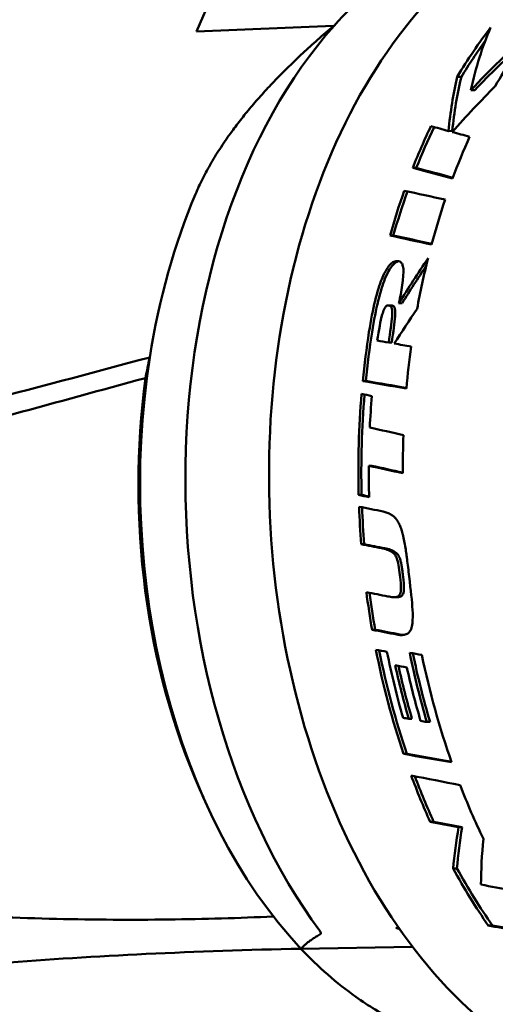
# Model space of a CAD drawing. Header units: millimetres. Extents: x 0 to 4686, y -120 to 1682.
# Tile 239 of 256: x 1444 to 1455, y 1366 to 1388. Entities that reach past the tile are written whole.
import ezdxf

# ---------------------------------------------------------------- set-up
doc = ezdxf.new("R2010")
doc.units = ezdxf.units.MM
doc.header["$LTSCALE"] = 2
doc.layers.add('Sichtbar (ISO)', color=7, linetype='Continuous', lineweight=50)

msp = doc.modelspace()

# ---------------------------------------------------------------- linework, layer by layer
at = {"layer": 'Sichtbar (ISO)'}
for p, q in [((1448.1138, 1387.4373), (1448.4857, 1388.3138)), ((1451.124, 1387.562), (1448.1138, 1387.4373)), ((1453.9345, 1386.4446), (1453.8435, 1386.4435)), ((1454.2293, 1386.1522), (1454.1411, 1386.1511)), ((1453.7338, 1385.2533), (1453.6519, 1385.2523)), ((1452.9439, 1384.4407), (1452.8661, 1384.4397)), ((1452.4384, 1382.9547), (1452.3661, 1382.9538)), ((1452.562, 1381.4625), (1452.6307, 1381.4634)), ((1452.3936, 1381.4182), (1452.3249, 1381.4174)), ((1452.4033, 1380.6003), (1452.336, 1380.5995)), ((1451.8324, 1379.7557), (1451.7661, 1379.7549)), ((1451.9645, 1377.8923), (1451.8993, 1377.8915)), ((1451.7411, 1377.251), (1451.6761, 1377.2502)), ((1451.7986, 1376.1679), (1451.7333, 1376.1671)), ((1452.5246, 1375.0024), (1452.4586, 1375.0016)), ((1452.0392, 1374.2872), (1451.9725, 1374.2864)), ((1452.8475, 1372.329), (1452.7774, 1372.3282)), ((1453.2461, 1372.2587), (1453.1759, 1372.2579)), ((1452.7365, 1371.5563), (1452.6645, 1371.5554)), ((1448.1834, 1370.7753), (1448.2617, 1370.5976)), ((1453.3241, 1370.0661), (1453.2467, 1370.0651)), ((1453.9505, 1369.9447), (1453.8724, 1369.9438)), ((1453.8375, 1369.0384), (1453.7546, 1369.0374)), ((1454.6195, 1367.7843), (1454.5264, 1367.7832)), ((1450.4071, 1367.2738), (1452.858, 1367.3171)), ((1450.4071, 1367.2738), (1450.4071, 1367.2738))]:
    msp.add_line(p, q, dxfattribs=at)
for centre, major_axis, ratio, start_param, end_param in [((1456.2022, 1377.1273), (-0.5296, 12.789), 0.6504716, 0.1396834, 0.5899616), ((1456.2022, 1377.1273), (0.5296, -12.789), 0.6504716, 3.7315543, 5.5175443), ((1460.2979, 1377.2969), (-0.5482, 13.2387), 0.6504716, 0.6612231, 0.7814764), ((1463.8567, 1377.4443), (7.2923, -12.4367), 0.5439152, 3.5211366, 3.6734984), ((1457.1208, 1377.1653), (-7.3532, -12.906), 0.523754, 4.1388251, 4.2719721), ((1461.2769, 1377.3374), (0.5482, -13.2387), 0.6504716, 3.8220306, 3.9482164), ((1460.2979, 1377.2969), (0.5441, -13.1387), 0.6504716, 3.8283394, 3.9156619), ((1457.1208, 1377.1653), (-7.2977, -12.8086), 0.523754, 4.1584781, 4.2650296), ((1463.7242, 1377.4388), (7.6866, -12.3823), 0.5318441, 3.6312397, 3.7509918), ((1463.7242, 1377.4388), (7.6286, -12.2889), 0.5318441, 3.6238326, 3.7451896), ((1457.2752, 1377.1717), (-7.8729, -12.8825), 0.5074824, 4.2757322, 4.3728007), ((1460.2979, 1377.2969), (-0.5482, 13.2387), 0.6504716, 0.8894132, 0.9742014), ((1575.5104, 1382.1611), (-159.2415, 20.7174), 0.120189, 0.7113681, 0.7151578), ((1460.2979, 1377.2969), (0.5441, -13.1387), 0.6504716, 4.0270766, 4.1108285), ((1579.2292, 1382.0667), (-164.1026, 21.3501), 0.1201878, 0.7159395, 0.7195551), ((1461.2769, 1377.3374), (0.5482, -13.2387), 0.6504716, 4.0567857, 4.140109), ((1486.341, 1378.3754), (48.8383, -11.0914), 0.0407706, 3.9665041, 3.990819), ((1486.341, 1378.3754), (48.4697, -11.0077), 0.0407706, 3.9615385, 3.984182), ((1454.6845, 1377.0644), (-0.4965, 11.9897), 0.6504716, 0.9410536, 1.272838), ((1460.2979, 1377.2969), (-0.5482, 13.2387), 0.6504716, 1.0184441, 1.10253), ((1460.2979, 1377.2969), (0.5441, -13.1387), 0.6504716, 4.156973, 4.2404517), ((1648.9664, 1381.8623), (-268.6314, 29.3149), 0.1029897, 0.7627665, 0.7676455), ((1461.2769, 1377.3374), (0.5482, -13.2387), 0.6504716, 4.1805991, 4.2638052), ((1670.9123, 1381.4755), (-304.6466, 33.2484), 0.1029806, 0.7820709, 0.7863655), ((1668.4502, 1381.4585), (-300.8773, 32.8368), 0.1029813, 0.7812616, 0.7852894), ((1459.2943, 1377.008), (-7.9307, -13.221), 0.5232347, 4.612557, 4.6892397), ((1461.2769, 1377.3374), (0.5482, -13.2387), 0.6504716, 4.2887372, 4.3784375), ((1459.2956, 1377.0042), (-7.8721, -13.1274), 0.5234191, 4.6222025, 4.6864753), ((1459.1762, 1377.2504), (-8.8046, -12.8543), 0.4774161, 4.7212475, 4.7798288), ((1460.2979, 1377.2969), (-0.5482, 13.2387), 0.6504716, 1.2737805, 1.3571809), ((1460.2979, 1377.2969), (0.5441, -13.1387), 0.6504716, 4.413201, 4.4972734), ((1461.2769, 1377.3374), (0.5482, -13.2387), 0.6504716, 4.4432079, 4.5144428), ((1454.6845, 1377.0644), (0.4965, -11.9897), 0.6504715, 4.4144306, 5.6404148), ((1454.4189, 1377.0534), (-0.482, 11.64), 0.6504715, 1.3038488, 2.1133118), ((1799.1948, 1381.9226), (513.7617, -46.4959), 0.0874479, 3.9776783, 3.9802112), ((1796.455, 1381.8898), (-509.4771, 46.108), 0.087448, 0.8358424, 0.8382236), ((1460.2979, 1377.2969), (-0.5482, 13.2387), 0.6504716, 1.3786762, 1.5473905), ((1460.2979, 1377.2969), (0.5441, -13.1387), 0.6504716, 4.5201232, 4.6889487), ((1460.5279, 1377.3064), (0.5482, -13.2387), 0.6504716, 4.5248641, 4.5776297), ((1682.3172, 1380.2366), (-342.752, 41.2961), 0.1122919, 0.8472378, 0.850153), ((1461.2769, 1377.3374), (0.5482, -13.2387), 0.6504716, 4.5924676, 4.6560269), ((1460.5279, 1377.3064), (0.5482, -13.2387), 0.6504716, 4.6412613, 4.6935115), ((1682.3457, 1380.1292), (347.6203, -41.8833), 0.11229, 4.0012789, 4.0041527), ((1680.6814, 1380.1087), (-344.9813, 41.5653), 0.1122901, 0.8596088, 0.8622529), ((1460.2979, 1377.2969), (-0.5482, 13.2387), 0.6504716, 1.5668628, 1.629279), ((1708.3841, 1380.3425), (-393.3842, 43.8599), 0.1048811, 0.8716142, 0.8733822), ((1460.2979, 1377.2969), (0.5441, -13.1387), 0.6504716, 4.7096373, 4.7714611), ((1460.2979, 1377.2969), (-0.5482, 13.2387), 0.6504716, 1.709552, 1.7731918), ((1451.8399, 1377.1038), (57.0597, -11.3191), 0.0335577, 4.7191377, 4.7274254), ((1460.2979, 1377.2969), (0.5441, -13.1387), 0.6504716, 4.8534527, 4.9164954), ((1679.5141, 1379.5355), (365.2497, -40.724), 0.1048778, 4.0515957, 4.0535016), ((1677.5062, 1379.5087), (-362.0688, 40.3694), 0.1048777, 0.9103314, 0.912254), ((1460.2979, 1377.2969), (-0.5482, 13.2387), 0.6504716, 1.8075232, 1.9922777), ((1460.2979, 1377.2969), (0.5441, -13.1387), 0.6504716, 4.9521635, 5.1374568), ((1460.5297, 1377.3065), (0.5482, -13.2387), 0.6504716, 4.9532849, 5.069023), ((1461.0212, 1377.3268), (-0.5482, 13.2387), 0.6504716, 1.8149196, 1.9366393), ((1461.0212, 1377.3268), (0.5441, -13.1387), 0.6504716, 4.9596242, 5.081313), ((1461.2769, 1377.3374), (0.5482, -13.2387), 0.6504716, 4.9611211, 5.1527825), ((1460.6478, 1377.3114), (-0.5482, 13.2387), 0.6504716, 1.8354489, 1.9296399), ((1460.6478, 1377.3114), (0.5441, -13.1387), 0.6504716, 4.9803341, 5.0742516), ((1460.8915, 1377.3215), (0.5482, -13.2387), 0.6504716, 4.9814602, 5.0757977), ((1439.4482, 1376.4335), (58.5053, -10.7371), 0.0282094, 4.9452009, 4.9474105), ((1646.1301, 1377.9497), (-327.5392, 33.7878), 0.0979324, 0.9490543, 0.9530452), ((1643.5586, 1377.9035), (-323.3958, 33.3605), 0.0979315, 0.9498056, 0.9535511), ((1460.2979, 1377.2969), (-0.5482, 13.2387), 0.6504716, 2.0323555, 2.1215227), ((1594.1657, 1377.0663), (-245.2813, 29.3707), 0.1116115, 0.9701374, 0.9754881), ((1460.2979, 1377.2969), (0.5441, -13.1387), 0.6504716, 5.1793566, 5.2679931), ((1461.2769, 1377.3374), (0.5482, -13.2387), 0.6504716, 5.1957001, 5.3010577), ((1571.7636, 1376.0402), (-212.6031, 25.4542), 0.1116341, 0.9929024, 0.9964429), ((1569.6425, 1375.986), (-209.0684, 25.0311), 0.1116334, 0.9942154, 0.9978163), ((1465.4523, 1377.5103), (-10.3794, -12.8489), 0.4262373, 5.6345282, 5.7172093), ((1465.4523, 1377.5103), (-10.3011, -12.7519), 0.4262373, 5.6395481, 5.723191), ((1465.686, 1377.52), (-9.763, -12.8449), 0.4461324, 5.6547218, 5.7489792), ((1460.2979, 1377.2969), (-0.5482, 13.2387), 0.6504716, 2.2172881, 2.3453241), ((1460.2979, 1377.2969), (0.5441, -13.1387), 0.6504716, 5.3648625, 5.4946747), ((1538.4882, 1374.1837), (-160.2874, 19.1921), 0.1116178, 1.0317062, 1.0365746), ((1423.9165, 1375.7903), (52.1456, -10.9728), 0.035717, 5.3472424, 5.3749793), ((1423.9165, 1375.7903), (51.752, -10.89), 0.035717, 5.3550003, 5.3804509)]:
    msp.add_ellipse(centre, major_axis=major_axis, ratio=ratio, start_param=start_param, end_param=end_param, dxfattribs=at)
for points, knots in [([(1457.8548, 1390.4571), (1456.9361, 1390.419), (1456.0273, 1390.1572), (1454.3157, 1389.2136), (1453.5142, 1388.5275), (1452.0964, 1386.7962), (1451.4824, 1385.7467), (1450.5087, 1383.3939), (1450.1499, 1382.0902), (1449.7239, 1379.3628), (1449.6566, 1377.9395), (1449.8198, 1375.1165), (1450.0502, 1373.7173), (1450.7861, 1371.0828), (1451.2916, 1369.8481), (1452.5292, 1367.6681), (1453.2612, 1366.7231), (1454.879, 1365.2235), (1455.7645, 1364.6677), (1457.4272, 1364.0692), (1458.1922, 1363.9483), (1458.9512, 1363.9798)], [4.7312665, 4.7312665, 4.7312665, 4.7312665, 5.0448623, 5.0448623, 5.3621171, 5.3621171, 5.6832786, 5.6832786, 6.005304, 6.005304, 6.3272183, 6.3272183, 6.6490477, 6.6490477, 6.9709886, 6.9709886, 7.2929893, 7.2929893, 7.6137736, 7.6137736, 7.8728591, 7.8728591, 7.8728591, 7.8728591]), ([(1452.5191, 1382.3926), (1452.5034, 1382.392), (1452.4873, 1382.3895), (1452.4573, 1382.3801), (1452.4439, 1382.3742), (1452.4136, 1382.3566), (1452.3908, 1382.3403), (1452.3333, 1382.279), (1452.3074, 1382.2422), (1452.2576, 1382.1593), (1452.2236, 1382.0948), (1452.0876, 1381.7523), (1451.9858, 1381.3588), (1451.9032, 1380.8304)], [0.000001, 0.000001, 0.000001, 0.000001, 0.006213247, 0.006213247, 0.011348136, 0.011348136, 0.017853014, 0.017853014, 0.024772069, 0.024772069, 0.033024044, 0.033024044, 0.054003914, 0.054003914, 0.054003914, 0.054003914]), ([(1452.5589, 1382.3897), (1452.5551, 1382.3889), (1452.5512, 1382.388), (1452.5318, 1382.3826), (1452.5164, 1382.3761), (1452.4842, 1382.3574), (1452.4613, 1382.3411), (1452.4036, 1382.2797), (1452.3777, 1382.2429), (1452.3277, 1382.1601), (1452.2936, 1382.0956), (1452.1569, 1381.7532), (1452.0542, 1381.3594), (1451.9708, 1380.8313)], [0.00400611, 0.00400611, 0.00400611, 0.00400611, 0.005483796, 0.005483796, 0.011388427, 0.011388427, 0.017839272, 0.017839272, 0.024674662, 0.024674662, 0.032822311, 0.032822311, 0.053581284, 0.053581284, 0.053581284, 0.053581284]), ([(1452.5191, 1382.3926), (1452.5399, 1382.3935), (1452.5599, 1382.3912), (1452.5954, 1382.377), (1452.6098, 1382.3656), (1452.6316, 1382.3359), (1452.6418, 1382.3155), (1452.6585, 1382.2451), (1452.6612, 1382.202), (1452.6598, 1381.9302), (1452.5785, 1381.549), (1452.562, 1381.4625)], [-0.046662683, -0.046662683, -0.046662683, -0.046662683, -0.041667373, -0.041667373, -0.036724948, -0.036724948, -0.032392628, -0.032392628, -0.027303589, -0.027303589, -0.000001, -0.000001, -0.000001, -0.000001]), ([(1452.3423, 1381.4157), (1452.3352, 1381.4171), (1452.3277, 1381.4177), (1452.3138, 1381.4166), (1452.3074, 1381.4152), (1452.293, 1381.4095), (1452.2854, 1381.4047), (1452.2703, 1381.3911), (1452.2635, 1381.3824), (1452.2477, 1381.3583), (1452.2393, 1381.3409), (1452.2215, 1381.2985), (1452.2093, 1381.2656), (1452.1565, 1381.0828), (1452.1185, 1380.8752), (1452.0847, 1380.6428)], [0.000001, 0.000001, 0.000001, 0.000001, 0.00298318, 0.00298318, 0.005455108, 0.005455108, 0.008545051, 0.008545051, 0.011916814, 0.011916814, 0.017240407, 0.017240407, 0.024280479, 0.024280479, 0.043905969, 0.043905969, 0.043905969, 0.043905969]), ([(1452.3423, 1381.4157), (1452.3557, 1381.413), (1452.3679, 1381.4076), (1452.3865, 1381.3907), (1452.3929, 1381.3811), (1452.4051, 1381.3526), (1452.4087, 1381.3322), (1452.413, 1381.2814), (1452.4139, 1381.2389), (1452.4, 1381.0367), (1452.3692, 1380.8321), (1452.336, 1380.5995)], [-0.17197263, -0.17197263, -0.17197263, -0.17197263, -0.15039818, -0.15039818, -0.13268255, -0.13268255, -0.10641692, -0.10641692, -0.07207955, -0.07207955, -0.000001, -0.000001, -0.000001, -0.000001]), ([(1452.4109, 1381.4165), (1452.4243, 1381.4138), (1452.4366, 1381.4084), (1452.4551, 1381.3915), (1452.4615, 1381.3819), (1452.4736, 1381.3534), (1452.4772, 1381.333), (1452.4804, 1381.2941), (1452.4831, 1381.2532), (1452.4679, 1381.0377), (1452.4369, 1380.8333), (1452.4033, 1380.6003)], [-0.24950381, -0.24950381, -0.24950381, -0.24950381, -0.20481316, -0.20481316, -0.16815211, -0.16815211, -0.11378227, -0.11378227, -0.07221125, -0.07221125, -0.000001, -0.000001, -0.000001, -0.000001]), ([(1447.0834, 1380.2755), (1444.4871, 1379.5788), (1441.905, 1378.9015), (1436.687, 1377.5788), (1434.0326, 1376.9326), (1431.3753, 1376.3259)], [0.000001, 0.000001, 0.000001, 0.000001, 1.0066449, 1.0066449, 2.0828075, 2.0828075, 2.0828075, 2.0828075]), ([(1446.9884, 1379.8215), (1447.0036, 1379.8974), (1447.0191, 1379.9732), (1447.0508, 1380.1245), (1447.0669, 1380.2001), (1447.0834, 1380.2755)], [-0.061594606, -0.061594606, -0.061594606, -0.061594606, -0.030797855, -0.030797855, -0.000001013, -0.000001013, -0.000001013, -0.000001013]), ([(1434.8465, 1376.6036), (1436.9534, 1377.134), (1439.0616, 1377.6837), (1443.1047, 1378.7605), (1445.0385, 1379.2852), (1446.9884, 1379.8215)], [-1.6057604, -1.6057604, -1.6057604, -1.6057604, -0.7596084, -0.7596084, -0.000001, -0.000001, -0.000001, -0.000001]), ([(1452.2119, 1376.8861), (1452.2458, 1376.8792), (1452.2774, 1376.8702), (1452.3065, 1376.8592), (1452.3355, 1376.8481), (1452.3621, 1376.8352), (1452.3868, 1376.8202), (1452.4114, 1376.8052), (1452.4341, 1376.7882), (1452.4551, 1376.7691), (1452.4721, 1376.7535), (1452.4879, 1376.7366), (1452.5024, 1376.7183), (1452.5058, 1376.714), (1452.5091, 1376.7097), (1452.5124, 1376.7053), (1452.5296, 1376.682), (1452.545, 1376.6568), (1452.5593, 1376.6291), (1452.5736, 1376.6015), (1452.5868, 1376.5714), (1452.5992, 1376.5382), (1452.6117, 1376.5049), (1452.6233, 1376.4685), (1452.6341, 1376.4294), (1452.6393, 1376.4109), (1452.6442, 1376.3918), (1452.649, 1376.3722), (1452.6544, 1376.3502), (1452.6597, 1376.3275), (1452.6647, 1376.3042), (1452.6743, 1376.26), (1452.6832, 1376.2135), (1452.6917, 1376.1645), (1452.7002, 1376.1155), (1452.7083, 1376.0641), (1452.7162, 1376.0102), (1452.7199, 1375.9848), (1452.7235, 1375.9588), (1452.7272, 1375.9322), (1452.7313, 1375.9024), (1452.7353, 1375.872), (1452.7394, 1375.8408), (1452.7471, 1375.7818), (1452.7547, 1375.7202), (1452.7625, 1375.6559), (1452.7703, 1375.5916), (1452.7782, 1375.5246), (1452.7864, 1375.455)], [0, 0, 0, 0, 0.0769231, 0.0769231, 0.0769231, 0.1538462, 0.1538462, 0.1538462, 0.2307692, 0.2307692, 0.2307692, 0.2931854, 0.2931854, 0.2931854, 0.3076923, 0.3076923, 0.3076923, 0.3846154, 0.3846154, 0.3846154, 0.4615385, 0.4615385, 0.4615385, 0.5384615, 0.5384615, 0.5384615, 0.5747212, 0.5747212, 0.5747212, 0.6153846, 0.6153846, 0.6153846, 0.6923077, 0.6923077, 0.6923077, 0.7692308, 0.7692308, 0.7692308, 0.8054908, 0.8054908, 0.8054908, 0.8461538, 0.8461538, 0.8461538, 0.9230769, 0.9230769, 0.9230769, 1, 1, 1, 1]), ([(1452.1809, 1376.0773), (1452.2202, 1376.0694), (1452.263, 1376.0598), (1452.3432, 1376.0334), (1452.3814, 1376.0163), (1452.437, 1375.9762), (1452.4577, 1375.9565), (1452.4878, 1375.9147), (1452.5022, 1375.8903), (1452.5296, 1375.8155), (1452.5413, 1375.7699), (1452.5656, 1375.6371), (1452.575, 1375.562), (1452.583, 1375.4924)], [-0.16838325, -0.16838325, -0.16838325, -0.16838325, -0.12810349, -0.12810349, -0.08701624, -0.08701624, -0.05939471, -0.05939471, -0.03991658, -0.03991658, -0.02110458, -0.02110458, -0.000001, -0.000001, -0.000001, -0.000001]), ([(1452.6486, 1375.4932), (1452.645, 1375.5243), (1452.6414, 1375.5543), (1452.6375, 1375.5834), (1452.6337, 1375.6124), (1452.6297, 1375.6405), (1452.6253, 1375.6674), (1452.6219, 1375.688), (1452.6184, 1375.708), (1452.6147, 1375.7271), (1452.6136, 1375.7328), (1452.6124, 1375.7385), (1452.6112, 1375.7441), (1452.6062, 1375.7683), (1452.6008, 1375.791), (1452.5948, 1375.8122), (1452.5887, 1375.8334), (1452.582, 1375.853), (1452.5745, 1375.8711), (1452.5669, 1375.8892), (1452.5585, 1375.9057), (1452.549, 1375.9207), (1452.5394, 1375.9356), (1452.5288, 1375.9489), (1452.517, 1375.9612), (1452.5052, 1375.9734), (1452.4921, 1375.9846), (1452.4777, 1375.9947), (1452.4633, 1376.0049), (1452.4476, 1376.0141), (1452.4305, 1376.0225), (1452.4134, 1376.0309), (1452.3948, 1376.0385), (1452.3751, 1376.0452), (1452.3555, 1376.0519), (1452.3348, 1376.0578), (1452.3133, 1376.0632), (1452.2918, 1376.0686), (1452.2694, 1376.0734), (1452.2462, 1376.0781)], [0, 0, 0, 0, 0.0833333, 0.0833333, 0.0833333, 0.1666667, 0.1666667, 0.1666667, 0.2307092, 0.2307092, 0.2307092, 0.25, 0.25, 0.25, 0.3333333, 0.3333333, 0.3333333, 0.4166667, 0.4166667, 0.4166667, 0.5, 0.5, 0.5, 0.5833333, 0.5833333, 0.5833333, 0.6666667, 0.6666667, 0.6666667, 0.75, 0.75, 0.75, 0.8333333, 0.8333333, 0.8333333, 0.9166667, 0.9166667, 0.9166667, 1, 1, 1, 1]), ([(1452.318, 1375.019), (1452.3564, 1375.0114), (1452.3943, 1375.0049), (1452.4642, 1375.0001), (1452.4917, 1375.0024), (1452.5308, 1375.0141), (1452.5462, 1375.0219), (1452.5713, 1375.0443), (1452.5807, 1375.0576), (1452.5928, 1375.0857), (1452.5981, 1375.1025), (1452.6064, 1375.1619), (1452.6065, 1375.2019), (1452.6012, 1375.3334), (1452.5891, 1375.4393), (1452.583, 1375.4924)], [0.000001, 0.000001, 0.000001, 0.000001, 0.014934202, 0.014934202, 0.030168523, 0.030168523, 0.041013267, 0.041013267, 0.050656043, 0.050656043, 0.057727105, 0.057727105, 0.067397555, 0.067397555, 0.088325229, 0.088325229, 0.088325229, 0.088325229]), ([(1452.5175, 1374.1803), (1452.5501, 1374.174), (1452.5833, 1374.1698), (1452.6431, 1374.1692), (1452.6709, 1374.1718), (1452.7264, 1374.1866), (1452.7536, 1374.2), (1452.7943, 1374.2372), (1452.8127, 1374.2607), (1452.844, 1374.3373), (1452.8529, 1374.3831), (1452.868, 1374.5187), (1452.8656, 1374.6268), (1452.85, 1374.9076), (1452.8219, 1375.1522), (1452.7864, 1375.455)], [-0.27167906, -0.27167906, -0.27167906, -0.27167906, -0.24116259, -0.24116259, -0.21466936, -0.21466936, -0.18495176, -0.18495176, -0.16232633, -0.16232633, -0.13850856, -0.13850856, -0.09183612, -0.09183612, -0.000001, -0.000001, -0.000001, -0.000001]), ([(1452.5246, 1375.0024), (1452.5463, 1375.0027), (1452.5646, 1375.0052), (1452.5969, 1375.015), (1452.6123, 1375.0227), (1452.6373, 1375.0452), (1452.6467, 1375.0585), (1452.6588, 1375.0867), (1452.6641, 1375.1036), (1452.6723, 1375.1629), (1452.6723, 1375.203), (1452.6669, 1375.3344), (1452.6548, 1375.4399), (1452.6486, 1375.4932)], [0.019491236, 0.019491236, 0.019491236, 0.019491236, 0.030170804, 0.030170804, 0.040990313, 0.040990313, 0.050614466, 0.050614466, 0.05773862, 0.05773862, 0.067551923, 0.067551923, 0.088733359, 0.088733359, 0.088733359, 0.088733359]), ([(1436.6843, 1368.5627), (1437.6841, 1368.4341), (1439.6388, 1368.2204), (1442.4465, 1368.0157), (1445.0562, 1367.9138), (1447.4831, 1367.9012), (1449.0472, 1367.9467), (1449.8012, 1367.9813)], [0, 0, 0, 0, 0.2, 0.4, 0.6, 0.8, 0.99330271, 0.99330271, 0.99330271, 0.99330271]), ([(1450.8191, 1367.6684), (1450.8277, 1367.6567), (1450.8344, 1367.6455), (1450.8426, 1367.6268), (1450.8442, 1367.6193), (1450.8443, 1367.6024), (1450.8392, 1367.5952), (1450.8312, 1367.5907)], [0.087833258, 0.087833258, 0.087833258, 0.087833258, 0.093068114, 0.093068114, 0.09830297, 0.09830297, 0.108409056, 0.108409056, 0.108409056, 0.108409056]), ([(1452.49, 1367.7376), (1452.491, 1367.7371), (1452.4921, 1367.7366), (1452.5206, 1367.7221), (1452.5492, 1367.7098), (1452.5784, 1367.6996)], [-0.0003483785, -0.0003483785, -0.0003483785, -0.0003483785, 0, 0, 0.0092731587, 0.0092731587, 0.0092731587, 0.0092731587]), ([(1452.5955, 1367.6638), (1452.5948, 1367.6657), (1452.5937, 1367.6702), (1452.5929, 1367.6764), (1452.5926, 1367.6796)], [0, 0, 0, 0, 0.33333333, 0.60638685, 0.60638685, 0.60638685, 0.60638685]), ([(1450.4071, 1367.2738), (1449.2507, 1367.2491), (1448.1173, 1367.2102), (1445.9116, 1367.1045), (1444.8401, 1367.0381), (1443.7798, 1366.9568), (1443.7671, 1366.9558), (1443.7545, 1366.9548)], [0.00003749, 0.00003749, 0.00003749, 0.00003749, 0.45139008, 0.45139008, 0.89667995, 0.89667995, 0.9020626, 0.9020626, 0.9020626, 0.9020626]), ([(1450.4071, 1367.2738), (1450.7895, 1366.8687), (1451.1934, 1366.5141), (1451.8956, 1366.0146), (1452.1847, 1365.839), (1452.4792, 1365.6896)], [-1.49394858, -1.49394858, -1.49394858, -1.49394858, -1.28343116, -1.28343116, -1.14234378, -1.14234378, -1.14234378, -1.14234378])]:
    msp.add_open_spline(points, degree=3, knots=knots, dxfattribs=at)
for points, weights in [([(1448.0891, 1383.8646), (1448.8359, 1385.6247), (1451.124, 1387.562)], [1.05000006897, 1.05000006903, 1.01667721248]), ([(1451.1341, 1387.5628), (1451.129, 1387.5624), (1451.124, 1387.562)], [1.00538838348, 1.00547081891, 1.00555241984]), ([(1450.4071, 1367.2738), (1450.5416, 1367.4245), (1450.8312, 1367.5907)], [1.00672101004, 1.01038793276, 1.01006034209])]:
    msp.add_rational_spline(points, weights, degree=2, dxfattribs=at)
for points in [[(1452.4109, 1381.4165), (1452.4053, 1381.4176), (1452.3995, 1381.4183), (1452.3936, 1381.4182)], [(1452.336, 1380.5995), (1452.2522, 1380.6139), (1452.1684, 1380.6284), (1452.0847, 1380.6428)], [(1452.8298, 1380.5144), (1452.7065, 1380.5356), (1452.5832, 1380.5569), (1452.4599, 1380.5781)], [(1451.9653, 1379.4241), (1451.8902, 1379.4409), (1451.8153, 1379.4578), (1451.7403, 1379.4746)], [(1451.6761, 1377.2502), (1451.7533, 1377.2334), (1451.8305, 1377.2166), (1451.9077, 1377.1998)], [(1451.9072, 1377.2148), (1451.8519, 1377.2269), (1451.7965, 1377.239), (1451.7411, 1377.251)], [(1451.7333, 1376.1671), (1451.8824, 1376.1372), (1452.0316, 1376.1072), (1452.1809, 1376.0773)], [(1452.2462, 1376.0781), (1452.0969, 1376.108), (1451.9477, 1376.138), (1451.7986, 1376.1679)], [(1452.5844, 1374.1811), (1452.6083, 1374.1765), (1452.6325, 1374.173), (1452.6563, 1374.1714)], [(1452.2977, 1373.8018), (1452.2169, 1373.8163), (1452.1361, 1373.8309), (1452.0553, 1373.8455)], [(1453.0655, 1373.7328), (1452.9762, 1373.7488), (1452.8869, 1373.7649), (1452.7977, 1373.7809)], [(1452.7357, 1373.4584), (1452.6503, 1373.4737), (1452.5649, 1373.489), (1452.4796, 1373.5043)], [(1453.1759, 1372.2579), (1453.1297, 1372.266), (1453.0835, 1372.2742), (1453.0374, 1372.2823)]]:
    msp.add_open_spline(points, degree=3, dxfattribs=at)

doc.saveas('drawing.dxf')
